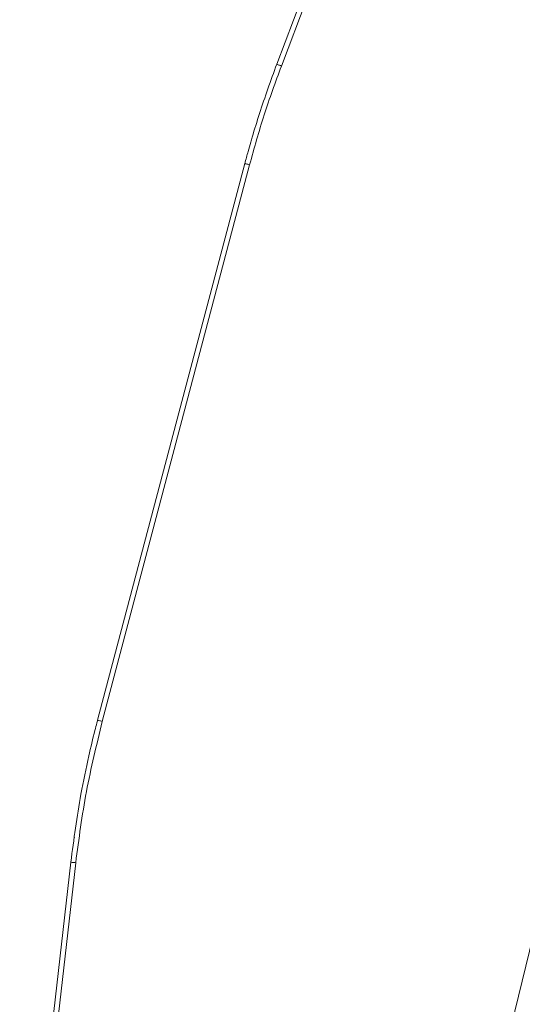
# Model space of a CAD drawing. Header units: millimetres. Extents: x -806 to 2023, y 502 to 1658.
# Tile 2 of 53: x -806 to -755, y 1076 to 1175. Entities that reach past the tile are written whole.
import ezdxf

# ---------------------------------------------------------------- set-up
doc = ezdxf.new("R2010")
doc.units = ezdxf.units.MM

# ---------------------------------------------------------------- blocks, each defined once
blk = doc.blocks.new('Drawing View9')
at = {"color": 7, "linetype": 'Continuous', "lineweight": 18}
for p, q in [((-44.733, 194.377), (-64.717, 141.855)), ((-64.254, 141.677), (-44.27, 194.2)), ((-67.924, 131.883), (-82.721, 75.985)), ((-82.242, 75.857), (-67.445, 131.755)), ((-58.582, -26.047), (-29.644, 92.473)), ((-85.406, 61.726), (-90.546, 16.652)), ((-90.054, 16.596), (-84.914, 61.669))]:
    blk.add_line(p, q, dxfattribs=at)
for points, knots in [([(-64.717, 141.855), (-65.315, 140.213), (-66.198, 137.789), (-67.001, 135.159), (-67.372, 133.888), (-67.622, 133.009), (-67.815, 132.29), (-67.924, 131.883)], [0, 0, 0, 0, 0.499975, 0.738526, 0.786914, 0.879259, 1, 1, 1, 1]), ([(-85.406, 61.726), (-85.101, 64.01), (-84.624, 67.589), (-83.709, 71.983), (-83.141, 74.363), (-82.84, 75.533), (-82.751, 75.87), (-82.729, 75.955), (-82.723, 75.977), (-82.721, 75.983), (-82.721, 75.984), (-82.721, 75.985), (-82.721, 75.985), (-82.721, 75.985)], [0, 0, 0, 0, 0.475849, 0.745774, 0.926711, 0.981457, 0.995254, 0.998758, 0.999662, 0.999902, 0.999969, 0.999989, 1, 1, 1, 1]), ([(-85.063, 64.414), (-85.065, 64.38), (-85.07, 64.312), (-85.06, 64.233), (-85.043, 64.193), (-85.039, 64.184)], [0, 0, 0, 0, 0.440099, 0.880197, 1, 1, 1, 1])]:
    blk.add_open_spline(points, degree=3, knots=knots, dxfattribs=at)
for points in [[(-67.445, 131.755), (-66.978, 133.429), (-66.045, 136.779), (-64.851, 140.044), (-64.254, 141.677)], [(-64.717, 141.855), (-64.71, 141.852), (-64.696, 141.846), (-64.59, 141.805), (-64.437, 141.746), (-64.315, 141.7), (-64.254, 141.677)], [(-67.924, 131.883), (-67.917, 131.881), (-67.903, 131.877), (-67.792, 131.847), (-67.634, 131.805), (-67.508, 131.772), (-67.445, 131.755)], [(-84.914, 61.669), (-84.597, 64.058), (-83.964, 68.836), (-82.816, 73.516), (-82.242, 75.857)], [(-82.721, 75.985), (-82.714, 75.983), (-82.699, 75.979), (-82.589, 75.949), (-82.431, 75.907), (-82.305, 75.873), (-82.242, 75.857)], [(-84.914, 61.669), (-84.979, 61.676), (-85.108, 61.691), (-85.271, 61.71), (-85.384, 61.723), (-85.399, 61.725), (-85.406, 61.726)]]:
    blk.add_open_spline(points, degree=3, dxfattribs=at)

msp = doc.modelspace()

# ---------------------------------------------------------------- block references
at = {"color": 7, "linetype": 'Continuous', "lineweight": 18}
msp.add_blockref('Drawing View9', (-714.976, 1028.456), dxfattribs=at)

doc.saveas('drawing.dxf')
